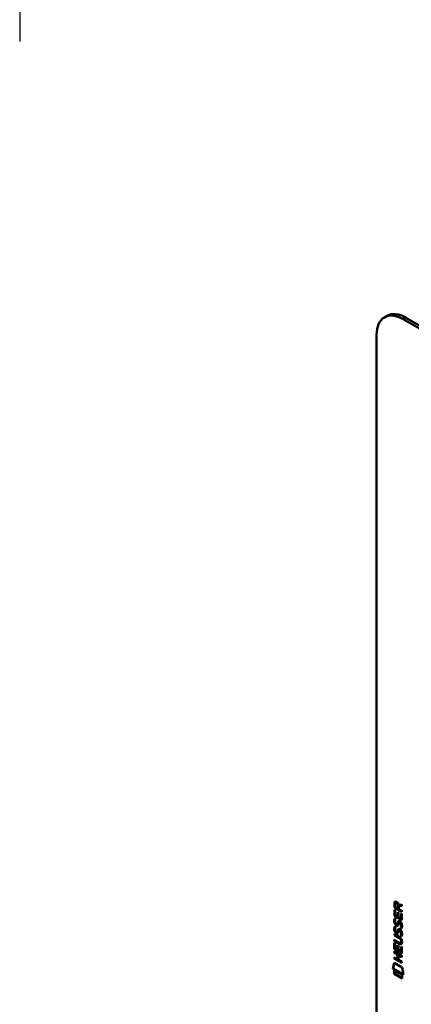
# Model space of a CAD drawing. Header units: millimetres. Extents: x 20 to 833, y 20 to 574.
# Tile 3 of 7: x 152 to 194, y 103 to 207. Entities that reach past the tile are written whole.
import ezdxf

# ---------------------------------------------------------------- set-up
doc = ezdxf.new("R2010")
doc.units = ezdxf.units.MM
doc.header["$LTSCALE"] = 2
for name, color, linetype, lineweight in [('Bemaßungen(DIN)', 7, 'Continuous', 25), ('Sichtbare Kanten(DIN)', 7, 'Continuous', 50), ('Sichtbare tangentiale Kanten(DIN)', 7, 'Continuous', 50)]:
    doc.layers.add(name, color=color, linetype=linetype, lineweight=lineweight)
doc.styles.add('STANDARD-DIN~0', font='arial.ttf')
doc.dimstyles.new('CAD-LAN', dxfattribs={"dimscale": 2, "dimtxt": 3.5, "dimasz": 2.5, "dimexe": 3.175, "dimexo": 0, "dimgap": 0.8, "dimtad": 1, "dimrnd": 1e-08, "dimtxsty": 'STANDARD-DIN~0', "dimcen": 0.09, "dimdle": 10, "dimclrd": 250, "dimclre": 250, "dimclrt": 250, "dimadec": 0, "dimazin": 2, "dimtfac": 1, "dimtmove": 0, "dimatfit": 3, "dimfxl": 1, "dimtolj": 1, "dimtzin": 0, "dimlwd": 25, "dimlwe": 25, "dimarcsym": 0})

# ---------------------------------------------------------------- blocks, each defined once
blk = doc.blocks.new('*D26')
at = {"layer": 'Bemaßungen(DIN)', "color": 250, "linetype": 'Continuous', "lineweight": 25, "true_color": 0x3f3f3f, "transparency": 16777216}
for p, q in [((152.47, 368.25), (152.47, 204.55)), ((270.47, 271.25), (270.47, 204.55)), ((157.47, 210.9), (265.47, 210.9))]:
    blk.add_line(p, q, dxfattribs=at)
at = {"layer": 'Bemaßungen(DIN)', "color": 250, "linetype": 'Continuous', "true_color": 0x3f3f3f, "transparency": 16777216}
for points in [[(157.47, 211.73), (157.47, 210.06), (152.47, 210.9)], [(265.47, 211.73), (265.47, 210.06), (270.47, 210.9)]]:
    blk.add_solid(points, dxfattribs=at)
at = {"layer": 'Defpoints', "color": 0, "linetype": 'Continuous', "transparency": 16777216}
for p in [(152.47, 368.25), (270.47, 271.25), (270.47, 210.9)]:
    blk.add_point(p, dxfattribs=at)
at = {"layer": 'Bemaßungen(DIN)', "color": 250, "linetype": 'Continuous', "lineweight": 25, "true_color": 0x3f3f3f, "transparency": 16777216, "insert": (204.06, 219.65), "char_height": 7, "attachment_point": 1, "style": 'STANDARD-DIN~0'}
blk.add_mtext('\\A1;118', dxfattribs=at)

msp = doc.modelspace()

# ---------------------------------------------------------------- linework, layer by layer
at = {"layer": 'Sichtbare Kanten(DIN)'}
for p, q in [((191.0724, 175.326), (191.3552, 175.4893)), ((247.0954, 144.2643), (193.3552, 175.2912)), ((246.8125, 144.101), (193.0724, 175.1279)), ((190.244, 173.4949), (190.244, 91.8452)), ((192.1281, 112.8097), (192.1287, 113.2383)), ((192.1705, 112.8342), (192.1281, 112.8097)), ((192.9365, 112.3422), (192.1281, 112.8097)), ((192.1711, 113.2628), (192.1287, 113.2383)), ((192.1705, 112.8342), (192.1711, 113.2628)), ((192.9366, 112.3912), (192.1705, 112.8342)), ((192.2272, 113.1671), (192.227, 112.8771)), ((192.227, 112.8771), (192.5148, 112.7106)), ((192.3147, 113.317), (192.2723, 113.2925)), ((192.5148, 112.7106), (192.515, 113.0006)), ((192.5572, 112.7351), (192.5148, 112.7106)), ((192.5572, 112.7351), (192.5574, 113.0251)), ((192.599, 113.07), (192.9371, 113.1329)), ((192.6139, 112.9311), (192.6137, 112.6535)), ((192.6137, 112.6535), (192.9366, 112.4667)), ((192.937, 112.9911), (192.6139, 112.9311)), ((192.6563, 112.9556), (192.6139, 112.9311)), ((192.937, 113.0077), (192.6563, 112.9556)), ((192.9371, 113.1329), (192.937, 112.9911)), ((192.1274, 111.9183), (192.1279, 112.5727)), ((192.1699, 111.9428), (192.1274, 111.9183)), ((192.9359, 111.4508), (192.1274, 111.9183)), ((192.1279, 112.5727), (192.2264, 112.5157)), ((192.1699, 111.9428), (192.1703, 112.5482)), ((192.936, 111.4998), (192.1699, 111.9428)), ((192.176, 111.6376), (192.2718, 111.5495)), ((192.2264, 112.5157), (192.226, 111.9845)), ((192.226, 111.9845), (192.4791, 111.8381)), ((192.4791, 111.8381), (192.4794, 112.3105)), ((192.5215, 111.8626), (192.4791, 111.8381)), ((192.4794, 112.3105), (192.578, 112.2535)), ((192.5215, 111.8626), (192.5218, 112.286)), ((192.578, 112.2535), (192.5776, 111.7812)), ((192.5776, 111.7812), (192.8375, 111.6309)), ((192.8375, 111.6309), (192.8378, 112.1686)), ((192.8799, 111.6554), (192.8375, 111.6309)), ((192.8378, 112.1686), (192.9364, 112.1116)), ((192.8799, 111.6554), (192.8802, 112.1441)), ((192.9364, 112.1116), (192.9359, 111.4508)), ((192.9366, 112.4667), (192.9365, 112.3422)), ((192.1754, 110.8062), (192.2712, 110.7181)), ((192.2315, 111.1706), (192.2336, 111.1638)), ((192.4559, 111.0413), (192.4135, 111.0168)), ((192.4586, 111.0429), (192.4161, 111.0184)), ((192.425, 111.027), (192.428, 111.0307)), ((192.4674, 111.0515), (192.4704, 111.0552)), ((192.6903, 111.2601), (192.6479, 111.2356)), ((192.7215, 111.2237), (192.7181, 111.2256)), ((192.7639, 111.2482), (192.7215, 111.2237)), ((192.7639, 111.2482), (192.7606, 111.2501)), ((192.8182, 110.6999), (192.7758, 110.6754)), ((192.126, 109.8853), (192.1261, 110.0084)), ((192.1684, 109.9098), (192.126, 109.8853)), ((192.5982, 109.6122), (192.126, 109.8853)), ((192.1261, 110.0084), (192.5916, 109.7392)), ((192.1684, 109.9098), (192.1685, 109.9838)), ((192.6407, 109.6367), (192.1684, 109.9098)), ((192.231, 110.3392), (192.233, 110.3324)), ((192.4553, 110.2099), (192.4129, 110.1854)), ((192.458, 110.2116), (192.4156, 110.1871)), ((192.4244, 110.1957), (192.4274, 110.1994)), ((192.4668, 110.2201), (192.4699, 110.2239)), ((192.6897, 110.4287), (192.6473, 110.4042)), ((192.7209, 110.3923), (192.7176, 110.3942)), ((192.7633, 110.4168), (192.7209, 110.3923)), ((192.7633, 110.4168), (192.76, 110.4187)), ((192.8176, 109.8685), (192.7752, 109.844)), ((192.125, 108.4128), (192.1254, 109.0672)), ((192.1254, 109.0672), (192.224, 109.0102)), ((192.1255, 109.2536), (192.1256, 109.3767)), ((192.168, 109.2781), (192.1255, 109.2536)), ((192.591, 108.9844), (192.1255, 109.2536)), ((192.1256, 109.3767), (192.5979, 109.1036)), ((192.1674, 108.4373), (192.1678, 109.0426)), ((192.168, 109.2781), (192.168, 109.3522)), ((192.6335, 109.0089), (192.168, 109.2781)), ((192.224, 109.0102), (192.2236, 108.479)), ((192.4767, 108.3326), (192.477, 108.805)), ((192.477, 108.805), (192.5755, 108.748)), ((192.5191, 108.3571), (192.5194, 108.7805)), ((192.5755, 108.748), (192.5752, 108.2756)), ((192.8349, 109.0877), (192.7925, 109.0632)), ((192.835, 108.1254), (192.8354, 108.6632)), ((192.8354, 108.6632), (192.9339, 108.6062)), ((192.8472, 109.2121), (192.8471, 109.2152)), ((192.8775, 108.1499), (192.8778, 108.6386)), ((192.8896, 109.2366), (192.8896, 109.2397)), ((192.9339, 108.6062), (192.9335, 107.9453)), ((192.1239, 107.3993), (192.124, 107.5224)), ((192.124, 107.5224), (192.4756, 107.3191)), ((192.1244, 108.0309), (192.1244, 108.154)), ((192.1244, 108.154), (192.933, 107.6865)), ((192.1668, 108.0554), (192.1244, 108.0309)), ((192.4759, 107.8276), (192.1244, 108.0309)), ((192.1674, 108.4373), (192.125, 108.4128)), ((192.9335, 107.9453), (192.125, 108.4128)), ((192.1663, 107.4238), (192.1664, 107.4979)), ((192.1668, 108.0554), (192.1668, 108.1295)), ((192.5184, 107.8521), (192.1668, 108.0554)), ((192.9335, 107.9943), (192.1674, 108.4373)), ((192.2236, 108.479), (192.4767, 108.3326)), ((192.4756, 107.3191), (192.4759, 107.8276)), ((192.5184, 107.8521), (192.4759, 107.8276)), ((192.5191, 108.3571), (192.4767, 108.3326)), ((192.518, 107.3436), (192.5184, 107.8521)), ((192.5752, 108.2756), (192.835, 108.1254)), ((192.5767, 107.7693), (192.5764, 107.2608)), ((192.6192, 107.7938), (192.5767, 107.7693)), ((192.9329, 107.5634), (192.5767, 107.7693)), ((192.9329, 107.6124), (192.6192, 107.7938)), ((192.8775, 108.1499), (192.835, 108.1254)), ((192.933, 107.6865), (192.9329, 107.5634)), ((191.9737, 106.3178), (192.1035, 106.9394)), ((192.0161, 106.3423), (192.1368, 106.9201)), ((192.1035, 106.9394), (192.9538, 106.4477)), ((192.1663, 107.4238), (192.1239, 107.3993)), ((192.9325, 106.9318), (192.1239, 107.3993)), ((192.9325, 106.9808), (192.1663, 107.4238)), ((192.518, 107.3436), (192.4756, 107.3191)), ((192.5764, 107.2608), (192.9325, 107.0549)), ((192.9325, 107.0549), (192.9325, 106.9318)), ((192.9538, 106.4477), (193.0811, 105.6774)), ((192.0161, 106.3423), (191.9737, 106.3178)), ((193.0811, 105.6774), (191.9737, 106.3178)), ((193.0721, 105.7316), (192.0161, 106.3423)), ((192.1034, 105.7766), (192.1036, 106.1494)), ((192.1458, 105.8011), (192.1034, 105.7766)), ((192.951, 105.2864), (192.1034, 105.7766)), ((192.1036, 106.1494), (192.9513, 105.6592)), ((192.1458, 105.8011), (192.146, 106.1249)), ((192.9511, 105.3354), (192.1458, 105.8011)), ((192.9513, 105.6592), (192.951, 105.2864))]:
    msp.add_line(p, q, dxfattribs=at)
for centre, major_axis, ratio, start_param, end_param in [((193.0724, 171.8619), (-2, 3.4641), 0.57735027, 5.49778714, 7.06858347), ((193.3552, 172.0252), (-2, 3.4641), 0.57735027, 5.49778714, 6.28318531), ((192.5606, 112.7222), (-0.2852, 0.572), 0.30187261, 5.85443783, 6.82718228), ((192.603, 112.7467), (-0.2852, 0.572), 0.30187261, 5.85443783, 6.30165413), ((192.1666, 112.9233), (0.0331, 0.5223), 0.85529421, 5.05075423, 5.88156176), ((192.5896, 111.9798), (0.2782, 0.9168), 0.28123518, 2.66975123, 2.73071061), ((192.4423, 111.3082), (0.0594, 0.2992), 0.72216986, 2.21126272, 2.67155642), ((192.4084, 111.0446), (0.0248, 0.0325), 0.58391362, 4.30858986, 4.616668), ((192.4509, 111.069), (0.0248, 0.0325), 0.58391362, 4.30858986, 4.616668), ((192.5349, 110.7805), (0.1452, 0.4621), 0.61504332, 5.609575, 6.13096279), ((192.5773, 110.805), (0.1452, 0.4621), 0.61504332, 5.609575, 6.13096279), ((192.6133, 111.215), (0.304, 0.9816), 0.27034664, 2.69055142, 2.74969239), ((192.444, 110.4784), (0.0623, 0.3009), 0.72308786, 2.21992306, 2.67775437), ((192.4079, 110.2132), (0.0248, 0.0325), 0.58391363, 4.30858985, 4.61666799), ((192.4503, 110.2377), (0.0248, 0.0325), 0.58391363, 4.30858985, 4.61666799), ((191.5108, 108.8367), (1.3899, 0.5619), 0.64255747, 6.0293145, 6.74777842), ((192.5347, 109.9496), (0.1447, 0.4616), 0.61535087, 5.60882747, 6.13052027), ((192.5771, 109.9741), (0.1447, 0.4616), 0.61535087, 5.60882747, 6.13052027), ((191.5119, 111.1367), (1.3535, -2.2012), 0.21641253, 5.90202163, 6.62036098), ((186.2193, 119.5174), (6.5757, -10.4526), 0.07940507, 6.1336195, 6.4085525), ((191.5543, 111.1612), (1.3535, -2.2012), 0.21641253, 5.90202163, 6.23339148), ((186.2617, 119.5419), (6.5757, -10.4526), 0.07940507, 6.2801711, 6.4085525)]:
    msp.add_ellipse(centre, major_axis=major_axis, ratio=ratio, start_param=start_param, end_param=end_param, dxfattribs=at)
for points in [[(192.1287, 113.2383), (192.1327, 113.3802), (192.1983, 113.4932), (192.3717, 113.393)], [(192.1711, 113.2628), (192.173, 113.3312), (192.1892, 113.3928), (192.2249, 113.4272)], [(192.515, 113.0006), (192.5151, 113.0898), (192.4905, 113.2103), (192.373, 113.2782)], [(192.5574, 113.0251), (192.5575, 113.1143), (192.5329, 113.2348), (192.4154, 113.3027)], [(192.1559, 111.5979), (192.1614, 111.6109), (192.176, 111.6376), (192.176, 111.6376)], [(192.1615, 111.4741), (192.1664, 111.5154), (192.1776, 111.574), (192.1967, 111.6186)], [(192.1405, 110.3435), (192.1148, 110.4369), (192.1067, 110.5179), (192.1185, 110.6182)], [(192.141, 111.1749), (192.1154, 111.2683), (192.1073, 111.3492), (192.1191, 111.4496)], [(192.1185, 110.6182), (192.1236, 110.6608), (192.1353, 110.7216), (192.1553, 110.7666)], [(192.1191, 111.4496), (192.1241, 111.4921), (192.1359, 111.553), (192.1559, 111.5979)], [(192.2992, 110.9331), (192.2361, 110.9804), (192.1711, 111.0653), (192.141, 111.1749)], [(192.1829, 110.368), (192.1573, 110.4614), (192.1491, 110.5423), (192.161, 110.6427)], [(192.1835, 111.1994), (192.1579, 111.2928), (192.1497, 111.3737), (192.1615, 111.4741)], [(192.1553, 110.7666), (192.1608, 110.7795), (192.1754, 110.8062), (192.1754, 110.8062)], [(192.161, 110.6427), (192.1659, 110.684), (192.177, 110.7427), (192.1961, 110.7872)], [(192.3417, 110.9576), (192.2785, 111.0048), (192.2135, 111.0898), (192.1835, 111.1994)], [(192.2274, 110.5917), (192.2093, 110.5197), (192.2075, 110.4475), (192.224, 110.3674)], [(192.2279, 111.4231), (192.2098, 111.3511), (192.2081, 111.2789), (192.2246, 111.1988)], [(192.2712, 110.7181), (192.2712, 110.7181), (192.2373, 110.6311), (192.2274, 110.5917)], [(192.2718, 111.5495), (192.2718, 111.5495), (192.2378, 111.4624), (192.2279, 111.4231)], [(192.2915, 111.0609), (192.3331, 111.0173), (192.3864, 110.9982), (192.4161, 111.0184)], [(192.343, 110.9037), (192.3145, 110.9206), (192.3086, 110.9261), (192.2992, 110.9331)], [(192.3854, 110.9282), (192.3569, 110.9451), (192.351, 110.9506), (192.3417, 110.9576)], [(192.5206, 110.9202), (192.488, 110.8705), (192.4328, 110.8505), (192.343, 110.9037)], [(192.5039, 110.8995), (192.4735, 110.8919), (192.4347, 110.899), (192.3854, 110.9282)], [(192.428, 111.0307), (192.4474, 111.0553), (192.4636, 111.0994), (192.4791, 111.1705)], [(192.4559, 111.0413), (192.4568, 111.0418), (192.4577, 111.0423), (192.4586, 111.0429)], [(192.4704, 111.0552), (192.4899, 111.0798), (192.506, 111.1239), (192.5215, 111.195)], [(192.4791, 111.1705), (192.5029, 111.2769), (192.5318, 111.3293), (192.5717, 111.3609)], [(192.5751, 111.066), (192.5597, 110.9965), (192.542, 110.9528), (192.5206, 110.9202)], [(192.5215, 111.195), (192.543, 111.2912), (192.5687, 111.3432), (192.6029, 111.3757)], [(192.5717, 111.3609), (192.598, 111.3818), (192.6349, 111.3841), (192.6857, 111.3626)], [(192.5889, 111.1229), (192.5867, 111.1144), (192.5753, 111.0667), (192.5751, 111.066)], [(192.6415, 111.2313), (192.6215, 111.214), (192.6043, 111.1787), (192.5889, 111.1229)], [(192.7181, 111.2256), (192.6837, 111.2455), (192.6625, 111.2471), (192.6415, 111.2313)], [(192.6857, 111.3626), (192.7669, 111.3282), (192.8469, 111.2493), (192.9017, 111.1143)], [(192.7606, 111.2501), (192.7296, 111.268), (192.7093, 111.2711), (192.6903, 111.2601)], [(192.7758, 110.6754), (192.7758, 110.6754), (192.8196, 110.7331), (192.8362, 110.8164)], [(192.8801, 110.5869), (192.8743, 110.5917), (192.7758, 110.6754), (192.7758, 110.6754)], [(192.8182, 110.6999), (192.8182, 110.6999), (192.862, 110.7576), (192.8787, 110.8409)], [(192.9027, 110.6282), (192.8723, 110.6539), (192.8182, 110.6999), (192.8182, 110.6999)], [(192.8362, 110.8164), (192.8558, 110.914), (192.8557, 111.0042), (192.8256, 111.0859)], [(192.8787, 110.8409), (192.8982, 110.9385), (192.8981, 111.0287), (192.8681, 111.1104)], [(192.9436, 110.7848), (192.9352, 110.6815), (192.8905, 110.5997), (192.8801, 110.5869)], [(192.9017, 111.1143), (192.9328, 111.0373), (192.948, 110.9571), (192.948, 110.869)], [(192.948, 110.869), (192.9479, 110.8413), (192.946, 110.8144), (192.9436, 110.7848)], [(192.2987, 110.1017), (192.2355, 110.149), (192.1705, 110.2339), (192.1405, 110.3435)], [(192.3411, 110.1262), (192.2779, 110.1735), (192.2129, 110.2584), (192.1829, 110.368)], [(192.2909, 110.2295), (192.3325, 110.1859), (192.3858, 110.1668), (192.4156, 110.1871)], [(192.3424, 110.0723), (192.3139, 110.0892), (192.308, 110.0948), (192.2987, 110.1017)], [(192.3848, 110.0968), (192.3564, 110.1137), (192.3504, 110.1193), (192.3411, 110.1262)], [(192.52, 110.0888), (192.4874, 110.0391), (192.4322, 110.0191), (192.3424, 110.0723)], [(192.5033, 110.0682), (192.4729, 110.0605), (192.4341, 110.0677), (192.3848, 110.0968)], [(192.4274, 110.1994), (192.4469, 110.224), (192.463, 110.2681), (192.4785, 110.3392)], [(192.4553, 110.2099), (192.4562, 110.2104), (192.4571, 110.211), (192.458, 110.2116)], [(192.4699, 110.2239), (192.4893, 110.2484), (192.5054, 110.2925), (192.521, 110.3637)], [(192.4785, 110.3392), (192.5023, 110.4456), (192.5312, 110.4979), (192.5711, 110.5295)], [(192.5745, 110.2346), (192.5591, 110.1652), (192.5415, 110.1215), (192.52, 110.0888)], [(192.521, 110.3637), (192.5425, 110.4598), (192.5681, 110.5118), (192.6023, 110.5443)], [(192.5711, 110.5295), (192.5974, 110.5504), (192.6343, 110.5527), (192.6851, 110.5312)], [(192.5883, 110.2916), (192.5861, 110.283), (192.5747, 110.2353), (192.5745, 110.2346)], [(192.6409, 110.4), (192.6209, 110.3826), (192.6037, 110.3474), (192.5883, 110.2916)], [(192.7176, 110.3942), (192.6832, 110.4141), (192.6619, 110.4157), (192.6409, 110.4)], [(192.6851, 110.5312), (192.7664, 110.4968), (192.8463, 110.4179), (192.9011, 110.2829)], [(192.76, 110.4187), (192.729, 110.4366), (192.7087, 110.4397), (192.6897, 110.4287)], [(192.7752, 109.844), (192.7752, 109.844), (192.819, 109.9017), (192.8357, 109.985)], [(192.8795, 109.7555), (192.8737, 109.7603), (192.7752, 109.844), (192.7752, 109.844)], [(192.8176, 109.8685), (192.8177, 109.8685), (192.8614, 109.9262), (192.8781, 110.0095)], [(192.9021, 109.7968), (192.8717, 109.8226), (192.8177, 109.8685), (192.8176, 109.8685)], [(192.8357, 109.985), (192.8552, 110.0826), (192.8551, 110.1728), (192.8251, 110.2546)], [(192.8781, 110.0095), (192.8976, 110.1071), (192.8975, 110.1973), (192.8675, 110.2791)], [(192.9431, 109.9534), (192.9346, 109.8502), (192.8899, 109.7683), (192.8795, 109.7555)], [(192.9011, 110.2829), (192.9322, 110.206), (192.9474, 110.1257), (192.9474, 110.0376)], [(192.9474, 110.0376), (192.9474, 110.0099), (192.9455, 109.983), (192.9431, 109.9534)]]:
    msp.add_open_spline(points, degree=3, dxfattribs=at)
for points in [[(192.8471, 109.2152), (192.8472, 109.2305), (192.8465, 109.2462), (192.8419, 109.2931), (192.8355, 109.3253), (192.8145, 109.3867), (192.8014, 109.4143), (192.7674, 109.4684), (192.7474, 109.4931), (192.686, 109.5558), (192.6409, 109.5875), (192.5982, 109.6122)], [(192.8896, 109.2397), (192.8896, 109.255), (192.8889, 109.2707), (192.8843, 109.3175), (192.878, 109.3498), (192.8569, 109.4112), (192.8438, 109.4388), (192.8099, 109.4929), (192.7898, 109.5176), (192.7284, 109.5803), (192.6833, 109.612), (192.6407, 109.6367)]]:
    msp.add_open_spline(points, degree=3, knots=[0, 0, 0, 0, 0.014004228, 0.014004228, 0.040894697, 0.040894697, 0.064390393, 0.064390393, 0.08887549, 0.08887549, 0.134135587, 0.134135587, 0.134135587, 0.134135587], dxfattribs=at)
at = {"layer": 'Sichtbare tangentiale Kanten(DIN)'}
for p, q in [((193.0724, 175.1279), (193.3552, 175.2912)), ((192.4154, 113.3027), (192.373, 113.2782)), ((192.5574, 113.0251), (192.515, 113.0006)), ((192.1947, 111.6203), (192.1559, 111.5979)), ((192.161, 110.6427), (192.1185, 110.6182)), ((192.1615, 111.4741), (192.1191, 111.4496)), ((192.1835, 111.1994), (192.141, 111.1749)), ((192.1942, 110.789), (192.1553, 110.7666)), ((192.3417, 110.9576), (192.2992, 110.9331)), ((192.3854, 110.9282), (192.343, 110.9037)), ((192.4674, 111.0515), (192.425, 111.027)), ((192.4704, 111.0552), (192.428, 111.0307)), ((192.5215, 111.195), (192.4791, 111.1705)), ((192.5911, 111.3721), (192.5717, 111.3609)), ((192.7606, 111.2501), (192.7181, 111.2256)), ((192.8681, 111.1104), (192.8256, 111.0859)), ((192.8787, 110.8409), (192.8362, 110.8164)), ((192.1829, 110.368), (192.1405, 110.3435)), ((192.3411, 110.1262), (192.2987, 110.1017)), ((192.3848, 110.0968), (192.3424, 110.0723)), ((192.4668, 110.2201), (192.4244, 110.1957)), ((192.4699, 110.2239), (192.4274, 110.1994)), ((192.521, 110.3637), (192.4785, 110.3392)), ((192.5905, 110.5408), (192.5711, 110.5295)), ((192.6407, 109.6367), (192.5982, 109.6122)), ((192.76, 110.4187), (192.7176, 110.3942)), ((192.8675, 110.2791), (192.8251, 110.2546)), ((192.8781, 110.0095), (192.8357, 109.985)), ((192.6335, 109.0089), (192.591, 108.9844)), ((192.8896, 109.2397), (192.8471, 109.2152)), ((192.8896, 109.2366), (192.8472, 109.2121))]:
    msp.add_line(p, q, dxfattribs=at)

# ---------------------------------------------------------------- dimensions: what is measured, and where the dimension line sits
at = {"layer": 'Bemaßungen(DIN)', "color": 250, "linetype": 'Continuous', "lineweight": 25, "true_color": 0x3f3f3f}
dim = msp.add_linear_dim(base=(270.4712, 210.8982), p1=(152.4712, 368.2482), p2=(270.4712, 271.2482), angle=180, dimstyle='CAD-LAN', override={"dimgap": 0.8, "dimdec": 2, "dimtol": 0, "dimlim": 0, "dimtp": 0, "dimtm": 0, "dimtdec": 2, "dimtofl": 0, "dimatfit": 1}, dxfattribs=at)
dim.commit()
dim.dimension.update_dxf_attribs({"geometry": '*D26', "text_midpoint": (211.4712, 210.8982), "dimtype": 160})

doc.saveas('drawing.dxf')
